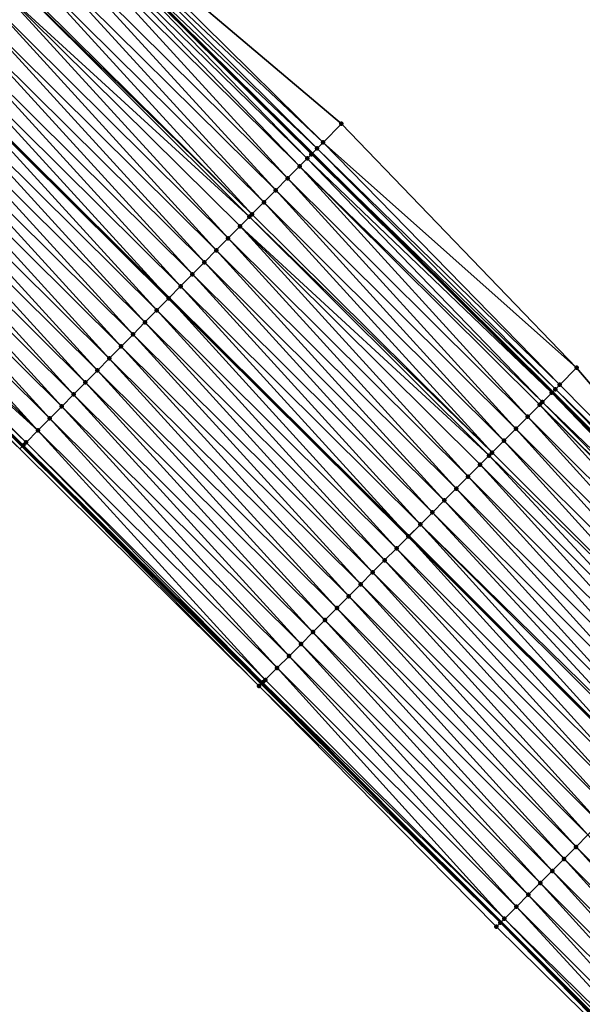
# Model space of a CAD drawing. Header units: feet. Extents: x 2017424 to 2024169, y 808042 to 818730.
# Tile 222 of 256: x 2019554 to 2019587, y 816828 to 816886. Entities that reach past the tile are written whole.
import ezdxf

# ---------------------------------------------------------------- set-up
doc = ezdxf.new("R2010")
doc.units = ezdxf.units.FT
doc.header["$MEASUREMENT"] = 0
for name, color, linetype, lineweight in [('EP_Travel Lane', 172, 'Continuous', 53), ('NB-Road Shots', 141, 'Continuous', 100), ('NB-Road X-Section', 40, 'Continuous', 13), ('STRIPING', 60, 'Continuous', 53)]:
    doc.layers.add(name, color=color, linetype=linetype, lineweight=lineweight)
doc.layers.add('I-77-MM15-17_NB-Surface-BORDER', color=7, linetype='Continuous')
doc.layers.add('I-77-MM15-17_NB-Surface-TIN', color=7, linetype='Continuous')

msp = doc.modelspace()

# ---------------------------------------------------------------- linework, layer by layer
at = {"layer": 'EP_Travel Lane'}
for points in [[(2019485.852251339, 816962.7212337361, 258.2494269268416), (2019500.147210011, 816948.7337120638, 258.1559759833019), (2019514.427299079, 816934.7350977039, 258.0613206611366), (2019528.676336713, 816920.7011573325, 257.9440048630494), (2019542.925193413, 816906.6673951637, 257.7891114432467), (2019557.164288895, 816892.5861316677, 257.6495460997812), (2019571.37661437, 816878.5153122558, 257.5016399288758), (2019585.599095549, 816864.3977694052, 257.3255268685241), (2019599.75603765, 816850.2719017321, 257.1231314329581), (2019613.912670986, 816836.1463421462, 256.8752394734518), (2019628.072924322, 816822.0349234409, 256.6360664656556), (2019642.240326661, 816807.9199247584, 256.4066751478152), (2019656.371655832, 816793.7977617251, 256.1703937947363), (2019670.497809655, 816779.6075416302, 255.9256509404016), (2019684.682628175, 816765.509250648, 255.7483321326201)], [(2019483.086331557, 816931.4272496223, 257.64693950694), (2019497.335399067, 816917.386234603, 257.5413696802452), (2019511.584400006, 816903.3523303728, 257.4164480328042), (2019525.833327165, 816889.3184988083, 257.2761810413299), (2019540.027127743, 816875.2818007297, 257.1372183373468), (2019554.23951549, 816861.2109232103, 257.0012708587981), (2019568.393941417, 816847.1611745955, 256.8532018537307), (2019582.551223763, 816833.0349674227, 256.7009215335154), (2019596.708381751, 816818.9088843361, 256.5303295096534), (2019610.882147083, 816804.7839246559, 256.3773551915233), (2019625.050082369, 816790.6683949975, 256.2246215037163), (2019639.24716904, 816776.5423701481, 256.0882080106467), (2019653.41338509, 816762.4735299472, 255.972842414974), (2019667.541945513, 816748.3180010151, 255.877083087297), (2019681.687879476, 816734.179007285, 255.7842811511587)]]:
    msp.add_polyline3d(points, dxfattribs=at)
at = {"layer": 'I-77-MM15-17_NB-Surface-BORDER', "color": 3, "linetype": 'Continuous', "lineweight": -3}
for points in [[(2019487.305348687, 816964.1958175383, 258.2158254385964), (2019500.249873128, 816948.8378751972, 258.1560370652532), (2019515.792680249, 816936.1216256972, 258.0385219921), (2019529.105916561, 816921.137332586, 257.9428415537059), (2019543.694667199, 816907.4486627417, 257.7891114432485), (2019557.801651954, 816893.2298736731, 257.6526311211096), (2019573.11790468, 816880.2748751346, 257.4265451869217), (2019587.0370618, 816865.8399533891, 257.2478778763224), (2019600.093175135, 816850.6100695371, 257.1018728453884), (2019616.260573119, 816838.5019749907, 256.6862820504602), (2019629.373373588, 816823.3416640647, 256.5308148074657), (2019643.300796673, 816808.986121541, 256.2779567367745), (2019657.393512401, 816794.8286393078, 256.0614877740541), (2019671.279621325, 816780.3922215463, 255.8637708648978), (2019684.735716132, 816765.5625108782, 255.7463724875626)], [(2019680.656079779, 816733.1445202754, 255.7421982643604), (2019667.533173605, 816748.3092055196, 255.8769205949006), (2019652.299173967, 816761.3566508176, 255.9194987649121), (2019638.453575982, 816775.743079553, 256.0496880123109), (2019624.630233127, 816790.2472108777, 256.2085292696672), (2019610.577369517, 816804.4782281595, 256.3620715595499), (2019596.543977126, 816818.7442731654, 256.5189000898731), (2019582.284509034, 816832.7678918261, 256.6842789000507), (2019568.243657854, 816847.0106801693, 256.8443790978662), (2019554.074395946, 816861.0442441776, 256.9912724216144), (2019539.429870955, 816874.6789626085, 257.0951705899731), (2019525.4495151, 816888.9290568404, 257.2499220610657), (2019511.544282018, 816903.3116192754, 257.4141856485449), (2019496.728697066, 816916.7705933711, 257.5040045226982), (2019483.05474672, 816931.3952163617, 257.645156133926)]]:
    msp.add_polyline3d(points, dxfattribs=at)
at = {"layer": 'I-77-MM15-17_NB-Surface-TIN', "color": 128, "linetype": 'Continuous', "lineweight": -3}
for points in [[(2019571.672485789, 816878.8140470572, 257.5127372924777), (2019557.485913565, 816892.910841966, 257.6642765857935), (2019557.164288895, 816892.5861316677, 257.6495460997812)], [(2019572.030218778, 816879.1755149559, 257.499190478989), (2019557.801651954, 816893.2298736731, 257.6526311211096), (2019557.485913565, 816892.910841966, 257.6642765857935)], [(2019572.030218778, 816879.1755149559, 257.499190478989), (2019557.485913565, 816892.910841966, 257.6642765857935), (2019571.672485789, 816878.8140470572, 257.5127372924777)], [(2019572.030218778, 816879.1755149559, 257.499190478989), (2019573.11790468, 816880.2748751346, 257.4265451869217), (2019557.801651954, 816893.2298736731, 257.6526311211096)], [(2019571.093355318, 816878.2291863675, 257.5034198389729), (2019557.126212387, 816892.5476898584, 257.6478021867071), (2019556.791477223, 816892.2095677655, 257.6498174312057)], [(2019571.338543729, 816878.4768731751, 257.5002119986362), (2019557.164288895, 816892.5861316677, 257.6495460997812), (2019557.126212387, 816892.5476898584, 257.6478021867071)], [(2019571.093355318, 816878.2291863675, 257.5034198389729), (2019571.338543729, 816878.4768731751, 257.5002119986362), (2019557.126212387, 816892.5476898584, 257.6478021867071)], [(2019571.672485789, 816878.8140470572, 257.5127372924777), (2019557.164288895, 816892.5861316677, 257.6495460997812), (2019571.37661437, 816878.5153122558, 257.5016399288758)], [(2019571.338543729, 816878.4768731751, 257.5002119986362), (2019571.37661437, 816878.5153122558, 257.5016399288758), (2019557.164288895, 816892.5861316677, 257.6495460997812)], [(2019569.931237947, 816877.0557853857, 257.4634766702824), (2019556.422637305, 816891.8370689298, 257.6448145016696), (2019555.718948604, 816891.1265604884, 257.6193685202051)], [(2019570.634937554, 816877.7662830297, 257.4910783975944), (2019556.791477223, 816892.2095677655, 257.6498174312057), (2019556.422637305, 816891.8370689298, 257.6448145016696)], [(2019569.931237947, 816877.0557853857, 257.4634766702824), (2019570.634937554, 816877.7662830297, 257.4910783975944), (2019556.422637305, 816891.8370689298, 257.6448145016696)], [(2019570.634937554, 816877.7662830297, 257.4910783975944), (2019571.093355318, 816878.2291863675, 257.5034198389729), (2019556.791477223, 816892.2095677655, 257.6498174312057)], [(2019569.227576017, 816876.3452504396, 257.443322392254), (2019555.718948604, 816891.1265604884, 257.6193685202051), (2019555.015270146, 816890.416041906, 257.5959472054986)], [(2019569.227576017, 816876.3452504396, 257.443322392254), (2019569.931237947, 816877.0557853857, 257.4634766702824), (2019555.718948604, 816891.1265604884, 257.6193685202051)], [(2019568.52394627, 816875.6346836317, 257.4295294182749), (2019555.015270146, 816890.416041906, 257.5959472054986), (2019554.311630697, 816889.7054847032, 257.580236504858)], [(2019568.52394627, 816875.6346836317, 257.4295294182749), (2019569.227576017, 816876.3452504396, 257.443322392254), (2019555.015270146, 816890.416041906, 257.5959472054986)], [(2019567.820309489, 816874.9241237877, 257.4143460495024), (2019554.311630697, 816889.7054847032, 257.580236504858), (2019553.60798731, 816888.9949313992, 257.5637474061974)], [(2019567.820309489, 816874.9241237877, 257.4143460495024), (2019568.52394627, 816875.6346836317, 257.4295294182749), (2019554.311630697, 816889.7054847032, 257.580236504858)], [(2019567.672979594, 816874.7753533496, 257.4102743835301), (2019553.514850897, 816888.9008855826, 257.5610495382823), (2019552.904311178, 816888.2844105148, 257.5407857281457)], [(2019567.820309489, 816874.9241237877, 257.4143460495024), (2019553.60798731, 816888.9949313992, 257.5637474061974), (2019553.514850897, 816888.9008855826, 257.5610495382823)], [(2019567.672979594, 816874.7753533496, 257.4102743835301), (2019567.820309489, 816874.9241237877, 257.4143460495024), (2019553.514850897, 816888.9008855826, 257.5610495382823)], [(2019566.412962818, 816873.5030764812, 257.3695282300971), (2019552.904311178, 816888.2844105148, 257.5407857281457), (2019552.20062282, 816887.5739017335, 257.5154075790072)], [(2019566.412962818, 816873.5030764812, 257.3695282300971), (2019567.116640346, 816874.213595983, 257.3927659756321), (2019552.904311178, 816888.2844105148, 257.5407857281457)], [(2019567.116640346, 816874.213595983, 257.3927659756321), (2019567.672979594, 816874.7753533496, 257.4102743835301), (2019552.904311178, 816888.2844105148, 257.5407857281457)], [(2019565.709275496, 816872.7925666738, 257.3443549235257), (2019552.20062282, 816887.5739017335, 257.5154075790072), (2019551.496912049, 816886.8634151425, 257.4855991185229)], [(2019565.709275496, 816872.7925666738, 257.3443549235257), (2019566.412962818, 816873.5030764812, 257.3695282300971), (2019552.20062282, 816887.5739017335, 257.5154075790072)], [(2019565.005599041, 816872.082046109, 257.321329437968), (2019551.496912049, 816886.8634151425, 257.4855991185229), (2019550.793229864, 816886.1529002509, 257.4614409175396)], [(2019565.005599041, 816872.082046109, 257.321329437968), (2019565.709275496, 816872.7925666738, 257.3443549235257), (2019551.496912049, 816886.8634151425, 257.4855991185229)], [(2019564.301957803, 816871.3714906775, 257.3052650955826), (2019550.793229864, 816886.1529002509, 257.4614409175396), (2019550.089567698, 816885.4423655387, 257.4412399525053)], [(2019564.301957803, 816871.3714906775, 257.3052650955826), (2019565.005599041, 816872.082046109, 257.321329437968), (2019550.793229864, 816886.1529002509, 257.4614409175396)], [(2019563.598279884, 816870.660971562, 257.2819502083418), (2019550.089567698, 816885.4423655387, 257.4412399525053), (2019549.385909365, 816884.7318270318, 257.421796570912)], [(2019563.598279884, 816870.660971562, 257.2819502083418), (2019564.301957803, 816871.3714906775, 257.3052650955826), (2019550.089567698, 816885.4423655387, 257.4412399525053)], [(2019549.385909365, 816884.7318270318, 257.421796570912), (2019548.690291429, 816884.0294388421, 257.3994817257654), (2019562.902627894, 816869.958610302, 257.2535747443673)], [(2019563.598279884, 816870.660971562, 257.2819502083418), (2019549.385909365, 816884.7318270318, 257.421796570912), (2019562.902627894, 816869.958610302, 257.2535747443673)], [(2019562.190915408, 816869.2399418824, 257.2336131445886), (2019548.682235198, 816884.0213042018, 257.3992232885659), (2019547.978561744, 816883.310780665, 257.3767911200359)], [(2019562.894574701, 816869.9504794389, 257.2532462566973), (2019548.690291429, 816884.0294388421, 257.3994817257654), (2019548.682235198, 816884.0213042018, 257.3992232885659)], [(2019562.190915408, 816869.2399418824, 257.2336131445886), (2019562.894574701, 816869.9504794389, 257.2532462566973), (2019548.682235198, 816884.0213042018, 257.3992232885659)], [(2019562.894574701, 816869.9504794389, 257.2532462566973), (2019562.902627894, 816869.958610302, 257.2535747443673), (2019548.690291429, 816884.0294388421, 257.3994817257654)], [(2019561.487276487, 816868.5293841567, 257.2180068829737), (2019547.978561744, 816883.310780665, 257.3767911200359), (2019547.274911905, 816882.600233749, 257.3590266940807)], [(2019561.487276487, 816868.5293841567, 257.2180068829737), (2019562.190915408, 816869.2399418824, 257.2336131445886), (2019547.978561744, 816883.310780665, 257.3767911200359)], [(2019560.783625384, 816867.8188384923, 257.1999925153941), (2019547.274911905, 816882.600233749, 257.3590266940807), (2019546.571259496, 816881.8896893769, 257.3407543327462)], [(2019560.783625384, 816867.8188384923, 257.1999925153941), (2019561.487276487, 816868.5293841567, 257.2180068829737), (2019547.274911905, 816882.600233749, 257.3590266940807)], [(2019560.079964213, 816867.1083027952, 257.179988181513), (2019546.571259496, 816881.8896893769, 257.3407543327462), (2019545.867595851, 816881.1791561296, 257.3202608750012)], [(2019560.079964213, 816867.1083027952, 257.179988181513), (2019560.783625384, 816867.8188384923, 257.1999925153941), (2019546.571259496, 816881.8896893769, 257.3407543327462)], [(2019559.376303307, 816866.3977668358, 257.1600362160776), (2019545.867595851, 816881.1791561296, 257.3202608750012), (2019545.163957, 816880.4685983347, 257.3046684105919)], [(2019559.376303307, 816866.3977668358, 257.1600362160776), (2019560.079964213, 816867.1083027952, 257.179988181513), (2019545.867595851, 816881.1791561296, 257.3202608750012)], [(2019558.67264475, 816865.6872285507, 257.1405485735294), (2019545.163957, 816880.4685983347, 257.3046684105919), (2019544.460314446, 816879.7580442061, 257.2883439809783)], [(2019558.67264475, 816865.6872285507, 257.1405485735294), (2019559.376303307, 816866.3977668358, 257.1600362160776), (2019545.163957, 816880.4685983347, 257.3046684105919)], [(2019587.0370618, 816865.8399533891, 257.2478778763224), (2019573.11790468, 816880.2748751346, 257.4265451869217), (2019572.030218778, 816879.1755149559, 257.499190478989)], [(2019557.968991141, 816864.9766853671, 257.1220389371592), (2019544.460314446, 816879.7580442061, 257.2883439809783), (2019543.756643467, 816879.04751822, 257.2664008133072)], [(2019557.968991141, 816864.9766853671, 257.1220389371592), (2019558.67264475, 816865.6872285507, 257.1405485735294), (2019544.460314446, 816879.7580442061, 257.2883439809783)], [(2019557.265295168, 816864.2661841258, 257.0951554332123), (2019543.756643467, 816879.04751822, 257.2664008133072), (2019543.052944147, 816878.3370202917, 257.2388558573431)], [(2019557.265295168, 816864.2661841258, 257.0951554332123), (2019557.968991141, 816864.9766853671, 257.1220389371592), (2019543.756643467, 816879.04751822, 257.2664008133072)], [(2019586.037638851, 816864.8373651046, 257.3190761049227), (2019572.030218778, 816879.1755149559, 257.499190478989), (2019571.672485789, 816878.8140470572, 257.5127372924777)], [(2019586.037638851, 816864.8373651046, 257.3190761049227), (2019587.0370618, 816865.8399533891, 257.2478778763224), (2019572.030218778, 816879.1755149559, 257.499190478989)], [(2019556.561601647, 816863.5556804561, 257.0687567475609), (2019543.052944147, 816878.3370202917, 257.2388558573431), (2019542.349231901, 816877.626535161, 257.2087558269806)], [(2019556.561601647, 816863.5556804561, 257.0687567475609), (2019557.265295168, 816864.2661841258, 257.0951554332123), (2019543.052944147, 816878.3370202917, 257.2388558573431)], [(2019585.560896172, 816864.3595189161, 257.3231011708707), (2019571.338543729, 816878.4768731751, 257.5002119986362), (2019571.093355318, 816878.2291863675, 257.5034198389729)], [(2019585.560896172, 816864.3595189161, 257.3231011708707), (2019571.37661437, 816878.5153122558, 257.5016399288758), (2019571.338543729, 816878.4768731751, 257.5002119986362)], [(2019585.775884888, 816864.5747952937, 257.3367531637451), (2019571.672485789, 816878.8140470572, 257.5127372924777), (2019571.37661437, 816878.5153122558, 257.5016399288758)], [(2019585.775884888, 816864.5747952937, 257.3367531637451), (2019571.37661437, 816878.5153122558, 257.5016399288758), (2019585.599095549, 816864.3977694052, 257.3255268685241)], [(2019585.560896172, 816864.3595189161, 257.3231011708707), (2019585.599095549, 816864.3977694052, 257.3255268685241), (2019571.37661437, 816878.5153122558, 257.5016399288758)], [(2019586.037638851, 816864.8373651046, 257.3190761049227), (2019571.672485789, 816878.8140470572, 257.5127372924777), (2019585.775884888, 816864.5747952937, 257.3367531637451)], [(2019584.148050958, 816862.9439383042, 257.2956272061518), (2019570.634937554, 816877.7662830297, 257.4910783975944), (2019569.931237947, 816877.0557853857, 257.4634766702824)], [(2019585.014461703, 816863.8119462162, 257.3183893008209), (2019571.093355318, 816878.2291863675, 257.5034198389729), (2019570.634937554, 816877.7662830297, 257.4910783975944)], [(2019584.148050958, 816862.9439383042, 257.2956272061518), (2019584.854527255, 816863.6516750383, 257.3172741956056), (2019570.634937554, 816877.7662830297, 257.4910783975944)], [(2019584.854527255, 816863.6516750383, 257.3172741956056), (2019585.014461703, 816863.8119462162, 257.3183893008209), (2019570.634937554, 816877.7662830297, 257.4910783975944)], [(2019585.014461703, 816863.8119462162, 257.3183893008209), (2019585.560896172, 816864.3595189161, 257.3231011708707), (2019571.093355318, 816878.2291863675, 257.5034198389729)], [(2019555.857929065, 816862.8451560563, 257.0464969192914), (2019542.349231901, 816877.626535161, 257.2087558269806), (2019541.645559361, 816876.9160107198, 257.1865042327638)], [(2019555.857929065, 816862.8451560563, 257.0464969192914), (2019556.561601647, 816863.5556804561, 257.0687567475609), (2019542.349231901, 816877.626535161, 257.2087558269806)], [(2019555.15427861, 816862.1346097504, 257.0286106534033), (2019541.645559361, 816876.9160107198, 257.1865042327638), (2019540.941904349, 816876.205468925, 257.1677173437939)], [(2019555.15427861, 816862.1346097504, 257.0286106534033), (2019555.857929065, 816862.8451560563, 257.0464969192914), (2019541.645559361, 816876.9160107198, 257.1865042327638)], [(2019583.441588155, 816862.2361881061, 257.2759682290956), (2019569.931237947, 816877.0557853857, 257.4634766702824), (2019569.227576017, 816876.3452504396, 257.443322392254)], [(2019583.441588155, 816862.2361881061, 257.2759682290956), (2019584.148050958, 816862.9439383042, 257.2956272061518), (2019569.931237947, 816877.0557853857, 257.4634766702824)], [(2019555.15427861, 816862.1346097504, 257.0286106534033), (2019540.941904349, 816876.205468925, 257.1677173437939), (2019540.324323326, 816875.581822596, 257.1532982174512)], [(2019582.735187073, 816861.5283763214, 257.26540260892), (2019569.227576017, 816876.3452504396, 257.443322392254), (2019568.52394627, 816875.6346836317, 257.4295294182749)], [(2019582.735187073, 816861.5283763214, 257.26540260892), (2019583.441588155, 816862.2361881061, 257.2759682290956), (2019569.227576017, 816876.3452504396, 257.443322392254)], [(2019554.450635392, 816861.4240562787, 257.0121550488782), (2019540.324323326, 816875.581822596, 257.1532982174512), (2019540.027127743, 816875.2818007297, 257.1372183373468)], [(2019554.450635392, 816861.4240562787, 257.0121550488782), (2019555.15427861, 816862.1346097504, 257.0286106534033), (2019540.324323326, 816875.581822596, 257.1532982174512)], [(2019582.028771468, 816860.8205790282, 257.2526973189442), (2019568.52394627, 816875.6346836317, 257.4295294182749), (2019567.820309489, 816874.9241237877, 257.4143460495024)], [(2019582.028771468, 816860.8205790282, 257.2526973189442), (2019582.735187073, 816861.5283763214, 257.26540260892), (2019568.52394627, 816875.6346836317, 257.4295294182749)], [(2019554.282914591, 816861.2547321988, 257.0038987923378), (2019554.450635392, 816861.4240562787, 257.0121550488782), (2019540.027127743, 816875.2818007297, 257.1372183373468)], [(2019554.282914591, 816861.2547321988, 257.0038987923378), (2019540.027127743, 816875.2818007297, 257.1372183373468), (2019554.23951549, 816861.2109232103, 257.0012708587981)], [(2019554.074395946, 816861.0442441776, 256.9912724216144), (2019554.23951549, 816861.2109232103, 257.0012708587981), (2019540.027127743, 816875.2818007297, 257.1372183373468)], [(2019581.851448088, 816860.6429224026, 257.2485073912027), (2019567.672979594, 816874.7753533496, 257.4102743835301), (2019567.116640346, 816874.213595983, 257.3927659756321)], [(2019582.028771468, 816860.8205790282, 257.2526973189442), (2019567.820309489, 816874.9241237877, 257.4143460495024), (2019567.672979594, 816874.7753533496, 257.4102743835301)], [(2019581.851448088, 816860.6429224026, 257.2485073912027), (2019582.028771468, 816860.8205790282, 257.2526973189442), (2019567.672979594, 816874.7753533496, 257.4102743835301)], [(2019580.615822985, 816859.4051014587, 257.2100089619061), (2019567.116640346, 816874.213595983, 257.3927659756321), (2019566.412962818, 816873.5030764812, 257.3695282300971)], [(2019580.615822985, 816859.4051014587, 257.2100089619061), (2019581.322308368, 816860.1128291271, 257.2329944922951), (2019567.116640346, 816874.213595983, 257.3927659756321)], [(2019581.322308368, 816860.1128291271, 257.2329944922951), (2019581.851448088, 816860.6429224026, 257.2485073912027), (2019567.116640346, 816874.213595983, 257.3927659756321)], [(2019579.90932504, 816858.6973863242, 257.1851727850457), (2019566.412962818, 816873.5030764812, 257.3695282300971), (2019565.709275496, 816872.7925666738, 257.3443549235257)], [(2019579.90932504, 816858.6973863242, 257.1851727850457), (2019580.615822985, 816859.4051014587, 257.2100089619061), (2019566.412962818, 816873.5030764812, 257.3695282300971)], [(2019579.202846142, 816857.9896521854, 257.1631426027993), (2019565.709275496, 816872.7925666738, 257.3443549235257), (2019565.005599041, 816872.082046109, 257.321329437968)], [(2019579.202846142, 816857.9896521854, 257.1631426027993), (2019579.90932504, 816858.6973863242, 257.1851727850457), (2019565.709275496, 816872.7925666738, 257.3443549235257)], [(2019578.496403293, 816857.2818820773, 257.1464233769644), (2019565.005599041, 816872.082046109, 257.321329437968), (2019564.301957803, 816871.3714906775, 257.3052650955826)], [(2019578.496403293, 816857.2818820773, 257.1464233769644), (2019579.202846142, 816857.9896521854, 257.1631426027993), (2019565.005599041, 816872.082046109, 257.321329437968)], [(2019577.789983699, 816856.5740887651, 257.1331302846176), (2019564.301957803, 816871.3714906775, 257.3052650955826), (2019563.598279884, 816870.660971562, 257.2819502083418)], [(2019577.789983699, 816856.5740887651, 257.1331302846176), (2019578.496403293, 816857.2818820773, 257.1464233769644), (2019564.301957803, 816871.3714906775, 257.3052650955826)], [(2019563.598279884, 816870.660971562, 257.2819502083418), (2019562.902627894, 816869.958610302, 257.2535747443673), (2019577.091591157, 816855.8744566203, 257.1112587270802)], [(2019577.789983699, 816856.5740887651, 257.1331302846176), (2019563.598279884, 816870.660971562, 257.2819502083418), (2019577.091591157, 816855.8744566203, 257.1112587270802)], [(2019576.377016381, 816855.1586299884, 257.0876671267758), (2019562.894574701, 816869.9504794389, 257.2532462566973), (2019562.190915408, 816869.2399418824, 257.2336131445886)], [(2019577.083504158, 816855.8663552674, 257.1110054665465), (2019562.902627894, 816869.958610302, 257.2535747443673), (2019562.894574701, 816869.9504794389, 257.2532462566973)], [(2019576.377016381, 816855.1586299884, 257.0876671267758), (2019577.083504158, 816855.8663552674, 257.1110054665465), (2019562.894574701, 816869.9504794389, 257.2532462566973)], [(2019577.083504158, 816855.8663552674, 257.1110054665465), (2019577.091591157, 816855.8744566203, 257.1112587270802), (2019562.902627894, 816869.958610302, 257.2535747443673)], [(2019575.670531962, 816854.4509013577, 257.0648236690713), (2019562.190915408, 816869.2399418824, 257.2336131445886), (2019561.487276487, 816868.5293841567, 257.2180068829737)], [(2019575.670531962, 816854.4509013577, 257.0648236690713), (2019576.377016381, 816855.1586299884, 257.0876671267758), (2019562.190915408, 816869.2399418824, 257.2336131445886)], [(2019574.964044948, 816853.7431753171, 257.041597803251), (2019561.487276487, 816868.5293841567, 257.2180068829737), (2019560.783625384, 816867.8188384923, 257.1999925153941)], [(2019574.964044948, 816853.7431753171, 257.041597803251), (2019575.670531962, 816854.4509013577, 257.0648236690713), (2019561.487276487, 816868.5293841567, 257.2180068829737)], [(2019574.257594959, 816853.0354123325, 257.0238267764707), (2019560.783625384, 816867.8188384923, 257.1999925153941), (2019560.079964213, 816867.1083027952, 257.179988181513)], [(2019574.257594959, 816853.0354123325, 257.0238267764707), (2019574.964044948, 816853.7431753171, 257.041597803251), (2019560.783625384, 816867.8188384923, 257.1999925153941)], [(2019573.55117445, 816852.3276199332, 257.0103988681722), (2019560.079964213, 816867.1083027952, 257.179988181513), (2019559.376303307, 816866.3977668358, 257.1600362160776)], [(2019573.55117445, 816852.3276199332, 257.0103988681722), (2019574.257594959, 816853.0354123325, 257.0238267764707), (2019560.079964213, 816867.1083027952, 257.179988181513)], [(2019572.844722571, 816851.6198588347, 256.9923493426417), (2019559.376303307, 816866.3977668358, 257.1600362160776), (2019558.67264475, 816865.6872285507, 257.1405485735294)], [(2019572.844722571, 816851.6198588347, 256.9923493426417), (2019573.55117445, 816852.3276199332, 257.0103988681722), (2019559.376303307, 816866.3977668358, 257.1600362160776)], [(2019572.138254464, 816850.9121139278, 256.9719091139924), (2019558.67264475, 816865.6872285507, 257.1405485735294), (2019557.968991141, 816864.9766853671, 257.1220389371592)], [(2019572.138254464, 816850.9121139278, 256.9719091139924), (2019572.844722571, 816851.6198588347, 256.9923493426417), (2019558.67264475, 816865.6872285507, 257.1405485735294)], [(2019600.093175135, 816850.6100695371, 257.1018728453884), (2019587.0370618, 816865.8399533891, 257.2478778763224), (2019586.037638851, 816864.8373651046, 257.3190761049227)], [(2019571.431730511, 816850.2044247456, 256.9432410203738), (2019557.968991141, 816864.9766853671, 257.1220389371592), (2019557.265295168, 816864.2661841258, 257.0951554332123)], [(2019571.431730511, 816850.2044247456, 256.9432410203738), (2019572.138254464, 816850.9121139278, 256.9719091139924), (2019557.968991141, 816864.9766853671, 257.1220389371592)], [(2019599.441817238, 816849.9569900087, 257.1231314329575), (2019585.560896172, 816864.3595189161, 257.3231011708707), (2019585.014461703, 816863.8119462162, 257.3183893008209)], [(2019585.560896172, 816864.3595189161, 257.3231011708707), (2019599.75603765, 816850.2719017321, 257.1231314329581), (2019585.599095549, 816864.3977694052, 257.3255268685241)], [(2019599.441817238, 816849.9569900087, 257.1231314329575), (2019599.75603765, 816850.2719017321, 257.1231314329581), (2019585.560896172, 816864.3595189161, 257.3231011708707)], [(2019599.816331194, 816850.3323279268, 257.1231314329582), (2019585.775884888, 816864.5747952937, 257.3367531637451), (2019585.599095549, 816864.3977694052, 257.3255268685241)], [(2019599.816331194, 816850.3323279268, 257.1231314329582), (2019585.599095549, 816864.3977694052, 257.3255268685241), (2019599.75603765, 816850.2719017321, 257.1231314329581)], [(2019600.093175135, 816850.6100695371, 257.1018728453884), (2019586.037638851, 816864.8373651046, 257.3190761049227), (2019585.775884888, 816864.5747952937, 257.3367531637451)], [(2019600.093175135, 816850.6100695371, 257.1018728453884), (2019585.775884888, 816864.5747952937, 257.3367531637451), (2019599.816331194, 816850.3323279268, 257.1231314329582)], [(2019570.725209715, 816849.4967324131, 256.915038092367), (2019557.265295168, 816864.2661841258, 257.0951554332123), (2019556.561601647, 816863.5556804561, 257.0687567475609)], [(2019570.725209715, 816849.4967324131, 256.915038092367), (2019571.431730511, 816850.2044247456, 256.9432410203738), (2019557.265295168, 816864.2661841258, 257.0951554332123)], [(2019599.076806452, 816849.591302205, 257.1138471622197), (2019585.014461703, 816863.8119462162, 257.3183893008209), (2019584.854527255, 816863.6516750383, 257.3172741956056)], [(2019599.441817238, 816849.9569900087, 257.1231314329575), (2019585.014461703, 816863.8119462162, 257.3183893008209), (2019599.076806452, 816849.591302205, 257.1138471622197)], [(2019570.018762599, 816848.788966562, 256.8976902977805), (2019556.561601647, 816863.5556804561, 257.0687567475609), (2019555.857929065, 816862.8451560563, 257.0464969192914)], [(2019570.018762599, 816848.788966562, 256.8976902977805), (2019570.725209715, 816849.4967324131, 256.915038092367), (2019556.561601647, 816863.5556804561, 257.0687567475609)], [(2019598.304966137, 816848.8181010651, 257.0890012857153), (2019584.854527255, 816863.6516750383, 257.3172741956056), (2019584.148050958, 816862.9439383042, 257.2956272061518)], [(2019598.304966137, 816848.8181010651, 257.0890012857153), (2019599.011448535, 816849.5258317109, 257.111547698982), (2019584.854527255, 816863.6516750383, 257.3172741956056)], [(2019599.011448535, 816849.5258317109, 257.111547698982), (2019599.076806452, 816849.591302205, 257.1138471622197), (2019584.854527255, 816863.6516750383, 257.3172741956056)], [(2019569.31230158, 816848.0812145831, 256.8782942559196), (2019555.857929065, 816862.8451560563, 257.0464969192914), (2019555.15427861, 816862.1346097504, 257.0286106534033)], [(2019569.31230158, 816848.0812145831, 256.8782942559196), (2019570.018762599, 816848.788966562, 256.8976902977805), (2019555.857929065, 816862.8451560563, 257.0464969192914)], [(2019597.598524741, 816848.110329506, 257.0724957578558), (2019584.148050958, 816862.9439383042, 257.2956272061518), (2019583.441588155, 816862.2361881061, 257.2759682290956)], [(2019597.598524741, 816848.110329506, 257.0724957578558), (2019598.304966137, 816848.8181010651, 257.0890012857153), (2019584.148050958, 816862.9439383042, 257.2956272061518)], [(2019568.605875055, 816847.3734281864, 256.8639800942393), (2019555.15427861, 816862.1346097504, 257.0286106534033), (2019554.450635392, 816861.4240562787, 257.0121550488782)], [(2019568.605875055, 816847.3734281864, 256.8639800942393), (2019569.31230158, 816848.0812145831, 256.8782942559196), (2019555.15427861, 816862.1346097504, 257.0286106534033)], [(2019596.892140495, 816847.4025009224, 257.0644100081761), (2019583.441588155, 816862.2361881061, 257.2759682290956), (2019582.735187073, 816861.5283763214, 257.26540260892)], [(2019596.892140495, 816847.4025009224, 257.0644100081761), (2019597.598524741, 816848.110329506, 257.0724957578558), (2019583.441588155, 816862.2361881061, 257.2759682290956)], [(2019568.460755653, 816847.2280825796, 256.8571243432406), (2019554.450635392, 816861.4240562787, 257.0121550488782), (2019554.282914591, 816861.2547321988, 257.0038987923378)], [(2019568.460755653, 816847.2280825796, 256.8571243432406), (2019568.605875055, 816847.3734281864, 256.8639800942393), (2019554.450635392, 816861.4240562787, 257.0121550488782)], [(2019596.185758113, 816846.6946704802, 257.0565987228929), (2019582.735187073, 816861.5283763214, 257.26540260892), (2019582.028771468, 816860.8205790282, 257.2526973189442)], [(2019596.185758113, 816846.6946704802, 257.0565987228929), (2019596.892140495, 816847.4025009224, 257.0644100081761), (2019582.735187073, 816861.5283763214, 257.26540260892)], [(2019568.243657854, 816847.0106801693, 256.8443790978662), (2019554.23951549, 816861.2109232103, 257.0012708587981), (2019554.074395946, 816861.0442441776, 256.9912724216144)], [(2019554.282914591, 816861.2547321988, 257.0038987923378), (2019554.23951549, 816861.2109232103, 257.0012708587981), (2019568.393941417, 816847.1611745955, 256.8532018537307)], [(2019568.243657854, 816847.0106801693, 256.8443790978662), (2019568.393941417, 816847.1611745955, 256.8532018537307), (2019554.23951549, 816861.2109232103, 257.0012708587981)], [(2019568.460755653, 816847.2280825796, 256.8571243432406), (2019554.282914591, 816861.2547321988, 257.0038987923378), (2019568.393941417, 816847.1611745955, 256.8532018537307)], [(2019596.185758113, 816846.6946704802, 257.0565987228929), (2019582.028771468, 816860.8205790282, 257.2526973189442), (2019581.851448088, 816860.6429224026, 257.2485073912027)], [(2019595.479329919, 816845.9868857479, 257.0420382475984), (2019581.851448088, 816860.6429224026, 257.2485073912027), (2019581.322308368, 816860.1128291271, 257.2329944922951)], [(2019595.479329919, 816845.9868857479, 257.0420382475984), (2019596.185758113, 816846.6946704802, 257.0565987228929), (2019581.851448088, 816860.6429224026, 257.2485073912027)], [(2019594.772868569, 816845.2791341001, 257.0225928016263), (2019581.322308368, 816860.1128291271, 257.2329944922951), (2019580.615822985, 816859.4051014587, 257.2100089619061)], [(2019594.772868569, 816845.2791341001, 257.0225928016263), (2019595.479329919, 816845.9868857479, 257.0420382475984), (2019581.322308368, 816860.1128291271, 257.2329944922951)], [(2019594.066429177, 816844.5713605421, 257.0063824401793), (2019580.615822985, 816859.4051014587, 257.2100089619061), (2019579.90932504, 816858.6973863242, 257.1851727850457)], [(2019594.066429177, 816844.5713605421, 257.0063824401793), (2019594.772868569, 816845.2791341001, 257.0225928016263), (2019580.615822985, 816859.4051014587, 257.2100089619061)], [(2019593.360007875, 816843.8635689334, 256.9928372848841), (2019579.90932504, 816858.6973863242, 257.1851727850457), (2019579.202846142, 816857.9896521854, 257.1631426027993)], [(2019593.360007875, 816843.8635689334, 256.9928372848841), (2019594.066429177, 816844.5713605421, 257.0063824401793), (2019579.90932504, 816858.6973863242, 257.1851727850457)], [(2019592.653571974, 816843.1557918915, 256.9771413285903), (2019579.202846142, 816857.9896521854, 257.1631426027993), (2019578.496403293, 816857.2818820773, 257.1464233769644)], [(2019592.653571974, 816843.1557918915, 256.9771413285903), (2019593.360007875, 816843.8635689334, 256.9928372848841), (2019579.202846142, 816857.9896521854, 257.1631426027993)], [(2019592.084006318, 816842.585145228, 256.9644649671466), (2019578.496403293, 816857.2818820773, 257.1464233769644), (2019577.789983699, 816856.5740887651, 257.1331302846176)], [(2019592.084006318, 816842.585145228, 256.9644649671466), (2019592.653571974, 816843.1557918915, 256.9771413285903), (2019578.496403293, 816857.2818820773, 257.1464233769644)], [(2019577.789983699, 816856.5740887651, 257.1331302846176), (2019577.091591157, 816855.8744566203, 257.1112587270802), (2019591.248688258, 816841.748434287, 256.9316928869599)], [(2019591.9471308, 816842.4480201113, 256.9606684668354), (2019577.789983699, 816856.5740887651, 257.1331302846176), (2019591.248688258, 816841.748434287, 256.9316928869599)], [(2019591.9471308, 816842.4480201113, 256.9606684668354), (2019592.084006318, 816842.585145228, 256.9644649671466), (2019577.789983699, 816856.5740887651, 257.1331302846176)], [(2019590.534128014, 816841.0325967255, 256.9099787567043), (2019577.083504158, 816855.8663552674, 257.1110054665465), (2019576.377016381, 816855.1586299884, 257.0876671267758)], [(2019591.240602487, 816841.7403352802, 256.9313574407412), (2019577.091591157, 816855.8744566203, 257.1112587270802), (2019577.083504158, 816855.8663552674, 257.1110054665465)], [(2019590.534128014, 816841.0325967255, 256.9099787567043), (2019591.240602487, 816841.7403352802, 256.9313574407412), (2019577.083504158, 816855.8663552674, 257.1110054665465)], [(2019591.240602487, 816841.7403352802, 256.9313574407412), (2019591.248688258, 816841.748434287, 256.9316928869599), (2019577.091591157, 816855.8744566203, 257.1112587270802)], [(2019589.827648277, 816840.3248634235, 256.8878245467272), (2019576.377016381, 816855.1586299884, 257.0876671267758), (2019575.670531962, 816854.4509013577, 257.0648236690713)], [(2019589.827648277, 816840.3248634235, 256.8878245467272), (2019590.534128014, 816841.0325967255, 256.9099787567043), (2019576.377016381, 816855.1586299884, 257.0876671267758)], [(2019589.121167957, 816839.6171307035, 256.8655843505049), (2019575.670531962, 816854.4509013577, 257.0648236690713), (2019574.964044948, 816853.7431753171, 257.041597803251)], [(2019589.121167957, 816839.6171307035, 256.8655843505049), (2019589.827648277, 816840.3248634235, 256.8878245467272), (2019575.670531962, 816854.4509013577, 257.0648236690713)], [(2019588.414717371, 816838.9093683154, 256.8477247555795), (2019574.964044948, 816853.7431753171, 257.041597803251), (2019574.257594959, 816853.0354123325, 257.0238267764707)], [(2019588.414717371, 816838.9093683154, 256.8477247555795), (2019589.121167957, 816839.6171307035, 256.8655843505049), (2019574.964044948, 816853.7431753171, 257.041597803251)], [(2019587.708317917, 816838.2015549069, 256.8373983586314), (2019574.257594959, 816853.0354123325, 257.0238267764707), (2019573.55117445, 816852.3276199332, 257.0103988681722)], [(2019587.708317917, 816838.2015549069, 256.8373983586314), (2019588.414717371, 816838.9093683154, 256.8477247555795), (2019574.257594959, 816853.0354123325, 257.0238267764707)], [(2019587.00187993, 816837.493779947, 256.8213949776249), (2019573.55117445, 816852.3276199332, 257.0103988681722), (2019572.844722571, 816851.6198588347, 256.9923493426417)], [(2019587.00187993, 816837.493779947, 256.8213949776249), (2019587.708317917, 816838.2015549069, 256.8373983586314), (2019573.55117445, 816852.3276199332, 257.0103988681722)], [(2019586.295414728, 816836.7860321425, 256.8013821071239), (2019572.844722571, 816851.6198588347, 256.9923493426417), (2019572.138254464, 816850.9121139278, 256.9719091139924)], [(2019586.295414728, 816836.7860321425, 256.8013821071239), (2019587.00187993, 816837.493779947, 256.8213949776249), (2019572.844722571, 816851.6198588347, 256.9923493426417)], [(2019585.588906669, 816836.0783271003, 256.7750552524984), (2019572.138254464, 816850.9121139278, 256.9719091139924), (2019571.431730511, 816850.2044247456, 256.9432410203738)], [(2019585.588906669, 816836.0783271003, 256.7750552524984), (2019586.295414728, 816836.7860321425, 256.8013821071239), (2019572.138254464, 816850.9121139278, 256.9719091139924)], [(2019584.882406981, 816835.3706137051, 256.749961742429), (2019571.431730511, 816850.2044247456, 256.9432410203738), (2019570.725209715, 816849.4967324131, 256.915038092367)], [(2019584.882406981, 816835.3706137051, 256.749961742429), (2019585.588906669, 816836.0783271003, 256.7750552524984), (2019571.431730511, 816850.2044247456, 256.9432410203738)], [(2019584.175967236, 816834.6628404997, 256.7336993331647), (2019570.725209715, 816849.4967324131, 256.915038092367), (2019570.018762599, 816848.788966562, 256.8976902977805)], [(2019584.175967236, 816834.6628404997, 256.7336993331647), (2019584.882406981, 816835.3706137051, 256.749961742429), (2019570.725209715, 816849.4967324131, 256.915038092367)], [(2019583.469548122, 816833.9550467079, 256.7204765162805), (2019570.018762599, 816848.788966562, 256.8976902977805), (2019569.31230158, 816848.0812145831, 256.8782942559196)], [(2019583.469548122, 816833.9550467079, 256.7204765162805), (2019584.175967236, 816834.6628404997, 256.7336993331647), (2019570.018762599, 816848.788966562, 256.8976902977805)], [(2019582.76315046, 816833.2472315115, 256.7104141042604), (2019569.31230158, 816848.0812145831, 256.8782942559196), (2019568.605875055, 816847.3734281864, 256.8639800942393)], [(2019582.76315046, 816833.2472315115, 256.7104141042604), (2019583.469548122, 816833.9550467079, 256.7204765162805), (2019569.31230158, 816848.0812145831, 256.8782942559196)], [(2019582.524967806, 816833.0086696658, 256.6997454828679), (2019568.393941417, 816847.1611745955, 256.8532018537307), (2019568.243657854, 816847.0106801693, 256.8443790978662)], [(2019582.284509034, 816832.7678918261, 256.6842789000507), (2019582.524967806, 816833.0086696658, 256.6997454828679), (2019568.243657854, 816847.0106801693, 256.8443790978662)], [(2019568.460755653, 816847.2280825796, 256.8571243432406), (2019568.393941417, 816847.1611745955, 256.8532018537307), (2019582.551223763, 816833.0349674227, 256.7009215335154)], [(2019582.524967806, 816833.0086696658, 256.6997454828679), (2019582.551223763, 816833.0349674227, 256.7009215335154), (2019568.393941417, 816847.1611745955, 256.8532018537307)], [(2019582.76315046, 816833.2472315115, 256.7104141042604), (2019568.605875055, 816847.3734281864, 256.8639800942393), (2019568.460755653, 816847.2280825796, 256.8571243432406)], [(2019582.76315046, 816833.2472315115, 256.7104141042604), (2019568.460755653, 816847.2280825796, 256.8571243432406), (2019582.551223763, 816833.0349674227, 256.7009215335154)], [(2019601.158904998, 816823.3678330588, 256.6309561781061), (2019587.708317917, 816838.2015549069, 256.8373983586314), (2019587.00187993, 816837.493779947, 256.8213949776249)], [(2019600.452472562, 816822.6600525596, 256.6157708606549), (2019587.00187993, 816837.493779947, 256.8213949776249), (2019586.295414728, 816836.7860321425, 256.8013821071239)], [(2019600.452472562, 816822.6600525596, 256.6157708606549), (2019601.158904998, 816823.3678330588, 256.6309561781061), (2019587.00187993, 816837.493779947, 256.8213949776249)], [(2019599.746003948, 816821.9523081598, 256.5952553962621), (2019586.295414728, 816836.7860321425, 256.8013821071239), (2019585.588906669, 816836.0783271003, 256.7750552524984)], [(2019599.746003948, 816821.9523081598, 256.5952553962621), (2019600.452472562, 816822.6600525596, 256.6157708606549), (2019586.295414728, 816836.7860321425, 256.8013821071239)], [(2019599.03955905, 816821.2445400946, 256.5782341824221), (2019585.588906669, 816836.0783271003, 256.7750552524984), (2019584.882406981, 816835.3706137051, 256.749961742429)], [(2019599.03955905, 816821.2445400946, 256.5782341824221), (2019599.746003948, 816821.9523081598, 256.5952553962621), (2019585.588906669, 816836.0783271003, 256.7750552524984)], [(2019598.33312828, 816820.5367579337, 256.5632942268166), (2019584.882406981, 816835.3706137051, 256.749961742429), (2019584.175967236, 816834.6628404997, 256.7336993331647)], [(2019598.33312828, 816820.5367579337, 256.5632942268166), (2019599.03955905, 816821.2445400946, 256.5782341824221), (2019584.882406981, 816835.3706137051, 256.749961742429)], [(2019597.626717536, 816819.828955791, 256.551304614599), (2019584.175967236, 816834.6628404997, 256.7336993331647), (2019583.469548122, 816833.9550467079, 256.7204765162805)], [(2019597.626717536, 816819.828955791, 256.551304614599), (2019598.33312828, 816820.5367579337, 256.5632942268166), (2019584.175967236, 816834.6628404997, 256.7336993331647)], [(2019597.03558518, 816819.236467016, 256.5554209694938), (2019583.469548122, 816833.9550467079, 256.7204765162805), (2019582.76315046, 816833.2472315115, 256.7104141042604)], [(2019597.03558518, 816819.236467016, 256.5554209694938), (2019597.626717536, 816819.828955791, 256.551304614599), (2019583.469548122, 816833.9550467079, 256.7204765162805)], [(2019596.543977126, 816818.7442731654, 256.5189000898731), (2019582.524967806, 816833.0086696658, 256.6997454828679), (2019582.284509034, 816832.7678918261, 256.6842789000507)], [(2019582.524967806, 816833.0086696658, 256.6997454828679), (2019596.708381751, 816818.9088843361, 256.5303295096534), (2019582.551223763, 816833.0349674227, 256.7009215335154)], [(2019596.543977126, 816818.7442731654, 256.5189000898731), (2019596.708381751, 816818.9088843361, 256.5303295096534), (2019582.524967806, 816833.0086696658, 256.6997454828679)], [(2019596.710594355, 816818.9110997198, 256.5304833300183), (2019582.76315046, 816833.2472315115, 256.7104141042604), (2019582.551223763, 816833.0349674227, 256.7009215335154)], [(2019596.710594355, 816818.9110997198, 256.5304833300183), (2019582.551223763, 816833.0349674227, 256.7009215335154), (2019596.708381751, 816818.9088843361, 256.5303295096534)], [(2019596.710594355, 816818.9110997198, 256.5304833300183), (2019597.03558518, 816819.236467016, 256.5554209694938), (2019582.76315046, 816833.2472315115, 256.7104141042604)]]:
    msp.add_3dface(points, dxfattribs=at)
at = {"layer": 'NB-Road Shots', "lineweight": 100}
for p in [(2019573.11790468, 816880.2748751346, 257.4265451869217), (2019572.030218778, 816879.1755149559, 257.499190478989), (2019571.338543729, 816878.4768731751, 257.5002119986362), (2019571.672485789, 816878.8140470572, 257.5127372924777), (2019570.634937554, 816877.7662830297, 257.4910783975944), (2019571.093355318, 816878.2291863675, 257.5034198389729), (2019569.931237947, 816877.0557853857, 257.4634766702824), (2019569.227576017, 816876.3452504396, 257.443322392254), (2019568.52394627, 816875.6346836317, 257.4295294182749), (2019567.672979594, 816874.7753533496, 257.4102743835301), (2019567.820309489, 816874.9241237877, 257.4143460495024), (2019567.116640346, 816874.213595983, 257.3927659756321), (2019566.412962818, 816873.5030764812, 257.3695282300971), (2019565.709275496, 816872.7925666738, 257.3443549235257), (2019565.005599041, 816872.082046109, 257.321329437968), (2019564.301957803, 816871.3714906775, 257.3052650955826), (2019563.598279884, 816870.660971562, 257.2819502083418), (2019562.894574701, 816869.9504794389, 257.2532462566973), (2019562.190915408, 816869.2399418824, 257.2336131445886), (2019561.487276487, 816868.5293841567, 257.2180068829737), (2019560.783625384, 816867.8188384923, 257.1999925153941), (2019560.079964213, 816867.1083027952, 257.179988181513), (2019559.376303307, 816866.3977668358, 257.1600362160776), (2019558.67264475, 816865.6872285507, 257.1405485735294), (2019587.0370618, 816865.8399533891, 257.2478778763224), (2019557.968991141, 816864.9766853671, 257.1220389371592), (2019585.560896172, 816864.3595189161, 257.3231011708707), (2019585.775884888, 816864.5747952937, 257.3367531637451), (2019586.037638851, 816864.8373651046, 257.3190761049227), (2019557.265295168, 816864.2661841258, 257.0951554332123), (2019585.014461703, 816863.8119462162, 257.3183893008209), (2019556.561601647, 816863.5556804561, 257.0687567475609), (2019584.854527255, 816863.6516750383, 257.3172741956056), (2019555.857929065, 816862.8451560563, 257.0464969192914), (2019584.148050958, 816862.9439383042, 257.2956272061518), (2019555.15427861, 816862.1346097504, 257.0286106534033), (2019583.441588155, 816862.2361881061, 257.2759682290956), (2019554.450635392, 816861.4240562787, 257.0121550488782), (2019582.735187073, 816861.5283763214, 257.26540260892), (2019554.282914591, 816861.2547321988, 257.0038987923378), (2019582.028771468, 816860.8205790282, 257.2526973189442), (2019581.851448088, 816860.6429224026, 257.2485073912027), (2019581.322308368, 816860.1128291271, 257.2329944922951), (2019580.615822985, 816859.4051014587, 257.2100089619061), (2019579.90932504, 816858.6973863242, 257.1851727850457), (2019579.202846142, 816857.9896521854, 257.1631426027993), (2019578.496403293, 816857.2818820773, 257.1464233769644), (2019577.789983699, 816856.5740887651, 257.1331302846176), (2019577.083504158, 816855.8663552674, 257.1110054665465), (2019576.377016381, 816855.1586299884, 257.0876671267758), (2019575.670531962, 816854.4509013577, 257.0648236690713), (2019574.964044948, 816853.7431753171, 257.041597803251), (2019574.257594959, 816853.0354123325, 257.0238267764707), (2019573.55117445, 816852.3276199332, 257.0103988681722), (2019572.844722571, 816851.6198588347, 256.9923493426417), (2019572.138254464, 816850.9121139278, 256.9719091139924), (2019571.431730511, 816850.2044247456, 256.9432410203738), (2019570.725209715, 816849.4967324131, 256.915038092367), (2019570.018762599, 816848.788966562, 256.8976902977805), (2019569.31230158, 816848.0812145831, 256.8782942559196), (2019568.243657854, 816847.0106801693, 256.8443790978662), (2019568.460755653, 816847.2280825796, 256.8571243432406), (2019568.605875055, 816847.3734281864, 256.8639800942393), (2019587.00187993, 816837.493779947, 256.8213949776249), (2019586.295414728, 816836.7860321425, 256.8013821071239), (2019585.588906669, 816836.0783271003, 256.7750552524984), (2019584.882406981, 816835.3706137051, 256.749961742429), (2019584.175967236, 816834.6628404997, 256.7336993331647), (2019583.469548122, 816833.9550467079, 256.7204765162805), (2019582.524967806, 816833.0086696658, 256.6997454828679), (2019582.76315046, 816833.2472315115, 256.7104141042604), (2019582.284509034, 816832.7678918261, 256.6842789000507)]:
    msp.add_point(p, dxfattribs=at)
at = {"layer": 'NB-Road X-Section', "extrusion": (-0.7106178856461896, 0.7035421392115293, 0.007118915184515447), "elevation": -860413.2502902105, "flags": 128}
msp.add_lwpolyline([(-2001367.562165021, 6382.465853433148), (-2001368.106930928, 6382.496332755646), (-2001368.833070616, 6382.523982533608), (-2001369.710761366, 6382.538402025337), (-2001370.710761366, 6382.557189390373), (-2001371.710761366, 6382.579441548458), (-2001372.710761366, 6382.609542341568), (-2001373.710761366, 6382.637087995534), (-2001374.710761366, 6382.659031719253), (-2001375.710761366, 6382.675356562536), (-2001376.710761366, 6382.690949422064), (-2001377.710761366, 6382.711443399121), (-2001378.710761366, 6382.729716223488), (-2001379.710761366, 6382.747481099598), (-2001380.710761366, 6382.769913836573), (-2001381.710761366, 6382.792487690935), (-2001382.710761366, 6382.81193156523), (-2001383.710761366, 6382.832133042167), (-2001384.710761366, 6382.856291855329), (-2001385.710761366, 6382.886101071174), (-2001386.710761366, 6382.911479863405), (-2001387.578401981, 6382.931744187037), (-2001387.710761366, 6382.934442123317), (-2001388.710761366, 6382.950931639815), (-2001389.710761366, 6382.966642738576), (-2001390.710761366, 6382.990064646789), (-2001391.710761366, 6383.015511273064), (-2001392.23497341, 6383.020514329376), (-2001392.710761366, 6383.01849903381), (-2001393.221901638, 6383.034973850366), (-2001393.67075791, 6383.023328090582)], dxfattribs=at)
at = {"layer": 'NB-Road X-Section', "extrusion": (-0.7106178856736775, 0.703542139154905, 0.007118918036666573), "elevation": -860433.2503912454, "flags": 128}
msp.add_lwpolyline([(-2001395.240321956, 6382.942073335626), (-2001393.693824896, 6383.014720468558), (-2001393.185266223, 6383.028267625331), (-2001392.710710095, 6383.015742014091), (-2001392.362190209, 6383.018949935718), (-2001391.710710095, 6383.0066081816), (-2001390.710710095, 6382.979005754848), (-2001389.710710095, 6382.958850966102), (-2001388.710710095, 6382.945057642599), (-2001387.710710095, 6382.929873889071), (-2001387.501333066, 6382.925802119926), (-2001386.710710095, 6382.908293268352), (-2001385.710710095, 6382.885054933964), (-2001384.710710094, 6382.859880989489), (-2001383.710710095, 6382.836854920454), (-2001382.710710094, 6382.820790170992), (-2001381.710710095, 6382.797474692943), (-2001380.710710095, 6382.768770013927), (-2001379.710710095, 6382.749136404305), (-2001378.710710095, 6382.733529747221), (-2001377.710710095, 6382.715514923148), (-2001376.710710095, 6382.695510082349), (-2001375.710710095, 6382.675557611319), (-2001374.710710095, 6382.656069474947), (-2001373.710710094, 6382.637559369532), (-2001372.710710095, 6382.610675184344), (-2001371.710710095, 6382.584275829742), (-2001370.710710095, 6382.562015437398), (-2001369.710710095, 6382.544128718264), (-2001368.710710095, 6382.527672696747), (-2001368.472380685, 6382.519416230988), (-2001368.176094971, 6382.506789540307)], dxfattribs=at)
at = {"layer": 'NB-Road X-Section', "extrusion": (-0.7078508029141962, 0.706296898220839, 0.009588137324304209), "elevation": -852614.0301896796, "flags": 128}
msp.add_lwpolyline([(-2004739.352993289, 8432.615908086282), (-2004737.937355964, 8432.68710958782), (-2004737.566602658, 8432.704787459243), (-2004737.262359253, 8432.691134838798), (-2004736.488778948, 8432.686422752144), (-2004736.262359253, 8432.685307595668), (-2004735.262359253, 8432.663659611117), (-2004734.262359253, 8432.64399973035), (-2004733.262359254, 8432.633433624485), (-2004732.262359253, 8432.620727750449), (-2004732.011350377, 8432.616537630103), (-2004731.262359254, 8432.601024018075), (-2004730.262359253, 8432.578037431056), (-2004729.262359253, 8432.55320011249), (-2004728.262359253, 8432.53116891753), (-2004727.262359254, 8432.514448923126), (-2004726.262359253, 8432.501155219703), (-2004725.262359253, 8432.479029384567), (-2004724.262359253, 8432.455689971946), (-2004723.262359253, 8432.432845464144), (-2004722.262359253, 8432.409618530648), (-2004721.262359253, 8432.391846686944), (-2004720.262359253, 8432.378418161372), (-2004719.262359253, 8432.360367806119), (-2004718.262359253, 8432.339926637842), (-2004717.262359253, 8432.311257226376), (-2004716.262359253, 8432.283053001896), (-2004715.262359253, 8432.265704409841), (-2004714.262359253, 8432.246307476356), (-2004713.262359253, 8432.231992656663), (-2004713.056969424, 8432.22513659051), (-2004712.749731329, 8432.212390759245)], dxfattribs=at)
at = {"layer": 'NB-Road X-Section', "extrusion": (-0.7078508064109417, 0.7062968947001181, 0.00958813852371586), "elevation": -852634.0401272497, "flags": 128}
msp.add_lwpolyline([(-2004737.789697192, 8432.662785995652), (-2004737.397545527, 8432.684045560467), (-2004736.867319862, 8432.684045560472), (-2004736.35063772, 8432.674760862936), (-2004736.258128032, 8432.672461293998), (-2004735.258128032, 8432.649913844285), (-2004734.258128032, 8432.633407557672), (-2004733.258128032, 8432.625321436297), (-2004732.258128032, 8432.617509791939), (-2004731.258128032, 8432.602948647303), (-2004730.258128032, 8432.58350230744), (-2004729.258128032, 8432.567291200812), (-2004728.258128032, 8432.553745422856), (-2004727.258128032, 8432.538048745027), (-2004726.451875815, 8432.52537180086), (-2004726.258128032, 8432.521575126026), (-2004725.258128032, 8432.492262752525), (-2004724.258128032, 8432.47088308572), (-2004723.258128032, 8432.448727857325), (-2004722.258128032, 8432.426486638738), (-2004721.258128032, 8432.408626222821), (-2004720.258128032, 8432.39829935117), (-2004719.258128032, 8432.382295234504), (-2004718.258128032, 8432.36228144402), (-2004717.258128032, 8432.335953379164), (-2004716.258128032, 8432.310858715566), (-2004715.258128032, 8432.29459555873), (-2004714.258128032, 8432.281372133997), (-2004713.258128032, 8432.271309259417), (-2004712.921018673, 8432.260640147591), (-2004712.580732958, 8432.245172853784)], dxfattribs=at)
at = {"layer": 'STRIPING'}
msp.add_polyline3d([(2019477.485200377, 816954.233692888, 258.0065023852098), (2019491.729404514, 816940.1946693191, 257.9138099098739), (2019505.975697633, 816926.1563696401, 257.8108137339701), (2019520.224767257, 816912.1223977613, 257.7001528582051), (2019534.473622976, 816898.088636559, 257.5450496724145), (2019548.690291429, 816884.0294388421, 257.3994817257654), (2019562.902627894, 816869.958610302, 257.2535747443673), (2019577.091591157, 816855.8744566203, 257.1112587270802), (2019591.248688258, 816841.748434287, 256.9316928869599), (2019605.405578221, 816827.6226186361, 256.7216113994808), (2019619.57240638, 816813.5046105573, 256.5093261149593), (2019633.740105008, 816799.3893166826, 256.3225518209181), (2019647.919498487, 816785.2809266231, 256.1361232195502), (2019662.109136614, 816771.1941283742, 255.987931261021), (2019676.27121427, 816757.0726466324, 255.8489456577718), (2019690.433653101, 816742.9515465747, 255.7099573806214)], dxfattribs=at)

doc.saveas('drawing.dxf')
